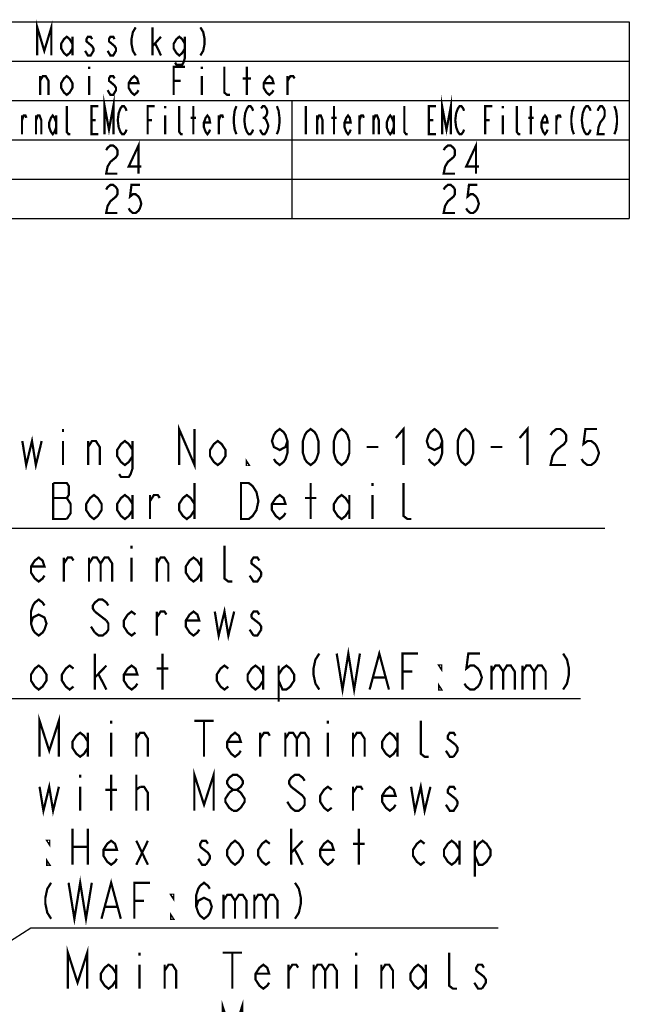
# Model space of a CAD drawing. Extents: x 28 to 410, y 32 to 287.
# Tile 78 of 78: x 356 to 410, y 200 to 287. Entities that reach past the tile are written whole.
import ezdxf

# ---------------------------------------------------------------- set-up
doc = ezdxf.new("R2010")
doc.units = 0
doc.header["$LTSCALE"] = 23.1
doc.layers.get('0').update_dxf_attribs({"linetype": 'CONTINUOUS'})
doc.layers.add('ALL_NOTE', color=7, linetype='CONTINUOUS')

msp = doc.modelspace()

# ---------------------------------------------------------------- linework, layer by layer
at = {"color": 2, "linetype": 'CONTINUOUS'}
for p, q in [((170, 287), (410, 287)), ((410, 287), (410, 269.5)), ((320, 283.5), (410, 283.5)), ((320, 280), (410, 280)), ((380, 280), (380, 269.5)), ((170, 276.5), (410, 276.5)), ((170, 273), (410, 273)), ((170, 269.5), (410, 269.5))]:
    msp.add_line(p, q, dxfattribs=at)
at = {"layer": 'ALL_NOTE', "color": 2, "linetype": 'CONTINUOUS'}
for p, q in [((322.508, 242.002), (407.82, 242.002)), ((339.616, 226.845), (405.664, 226.845)), ((339.616, 226.845), (405.664, 226.845)), ((302.174, 171.479), (356.813, 206.476)), ((356.813, 206.476), (357.063, 206.476)), ((357.063, 206.476), (398.343, 206.476))]:
    msp.add_line(p, q, dxfattribs=at)
at = {"layer": 'ALL_NOTE', "color": 2, "linetype": 'CONTINUOUS', "const_width": 0.2}
for points in [[(357.375, 284), (357.375, 286.5), (358, 284.417), (358.625, 286.5), (358.625, 284)], [(366.125, 286.5), (365.875, 286.083), (365.75, 285.458), (365.75, 285.042), (365.875, 284.417), (366.125, 284)], [(367.625, 284), (367.625, 286.5)], [(371.875, 286.5), (372.125, 286.083), (372.25, 285.458), (372.25, 285.042), (372.125, 284.417), (371.875, 284)], [(360.5, 284.625), (360.25, 284.208), (360, 284), (359.75, 284.208), (359.5, 284.625), (359.5, 285.042), (359.75, 285.458), (360, 285.667), (360.25, 285.458), (360.5, 285.042)], [(360.5, 285.667), (360.5, 284)], [(362.25, 285.458), (362.125, 285.667), (361.875, 285.667), (361.75, 285.458), (361.75, 285.25), (362, 285.042), (362.25, 284.833), (362.375, 284.625), (362.375, 284.417), (362.25, 284.208), (362.125, 284), (361.875, 284), (361.75, 284.208), (361.625, 284.417)], [(364.25, 285.458), (364.125, 285.667), (363.875, 285.667), (363.75, 285.458), (363.75, 285.25), (364, 285.042), (364.25, 284.833), (364.375, 284.625), (364.375, 284.417), (364.25, 284.208), (364.125, 284), (363.875, 284), (363.75, 284.208), (363.625, 284.417)], [(367.625, 284.833), (368.375, 285.667)], [(370.5, 284.625), (370.25, 284.208), (370, 284), (369.75, 284.208), (369.5, 284.625), (369.5, 285.042), (369.75, 285.458), (370, 285.667), (370.25, 285.458), (370.5, 285.042)], [(370.5, 285.667), (370.5, 283.792), (370.375, 283.375), (370.25, 283.167), (369.75, 283.167), (369.625, 283.375)], [(367.875, 285.042), (368.375, 284)], [(362, 283), (362, 282.792)], [(369.5, 280.5), (369.5, 283), (370.5, 283)], [(372, 283), (372, 282.792)], [(374.5, 280.5), (374.25, 280.5), (374, 280.708), (374, 283)], [(376, 280.5), (376, 283)], [(357.625, 280.5), (357.625, 282.167)], [(357.625, 281.75), (357.875, 282.167), (358.125, 282.167), (358.375, 281.75), (358.375, 280.5)], [(360.5, 281.125), (360.25, 280.708), (360, 280.5), (359.75, 280.708), (359.5, 281.125), (359.5, 281.542), (359.75, 281.958), (360, 282.167), (360.25, 281.958), (360.5, 281.542), (360.5, 281.125)], [(362, 282.167), (362, 280.5)], [(364.25, 281.958), (364.125, 282.167), (363.875, 282.167), (363.75, 281.958), (363.75, 281.75), (364, 281.542), (364.25, 281.333), (364.375, 281.125), (364.375, 280.917), (364.25, 280.708), (364.125, 280.5), (363.875, 280.5), (363.75, 280.708), (363.625, 280.917)], [(366.375, 280.917), (366.25, 280.708), (366, 280.5), (365.75, 280.708), (365.5, 281.125), (365.5, 281.542), (365.75, 281.958), (366, 282.167), (366.25, 281.958), (366.375, 281.542), (365.5, 281.542)], [(369.5, 281.75), (370.125, 281.75)], [(372, 282.167), (372, 280.5)], [(375.625, 281.958), (376.375, 281.958)], [(378.375, 280.917), (378.25, 280.708), (378, 280.5), (377.75, 280.708), (377.5, 281.125), (377.5, 281.542), (377.75, 281.958), (378, 282.167), (378.25, 281.958), (378.375, 281.542), (377.5, 281.542)], [(379.625, 280.5), (379.625, 282.167)], [(379.625, 281.75), (379.875, 282.167), (380.125, 282.167), (380.25, 281.958)], [(363.359, 277), (363.359, 279.5), (363.75, 277.417), (364.141, 279.5), (364.141, 277)], [(393.359, 277), (393.359, 279.5), (393.75, 277.417), (394.141, 279.5), (394.141, 277)], [(360.312, 277), (360.156, 277), (360, 277.208), (360, 279.5)], [(362.813, 277), (362.188, 277), (362.188, 279.5), (362.813, 279.5)], [(365.313, 277.417), (365.234, 277.208), (365.078, 277), (364.922, 277), (364.766, 277.208), (364.688, 277.417), (364.609, 277.625), (364.531, 278.25), (364.609, 278.875), (364.688, 279.083), (364.766, 279.292), (364.922, 279.5), (365.078, 279.5), (365.234, 279.292), (365.313, 279.083)], [(367.188, 277), (367.188, 279.5), (367.812, 279.5)], [(368.75, 279.5), (368.75, 279.292)], [(370.312, 277), (370.156, 277), (370, 277.208), (370, 279.5)], [(371.25, 277), (371.25, 279.5)], [(375.078, 279.5), (374.922, 279.083), (374.844, 278.458), (374.844, 278.042), (374.922, 277.417), (375.078, 277)], [(376.563, 277.417), (376.484, 277.208), (376.328, 277), (376.172, 277), (376.016, 277.208), (375.938, 277.417), (375.859, 277.625), (375.781, 278.25), (375.859, 278.875), (375.938, 279.083), (376.016, 279.292), (376.172, 279.5), (376.328, 279.5), (376.484, 279.292), (376.563, 279.083)], [(377.266, 279.292), (377.422, 279.5), (377.578, 279.5), (377.734, 279.292), (377.813, 279.083), (377.813, 278.875), (377.734, 278.667), (377.578, 278.458), (377.734, 278.25), (377.813, 278.042), (377.891, 277.833), (377.891, 277.625), (377.813, 277.417), (377.734, 277.208), (377.578, 277), (377.422, 277), (377.266, 277.208), (377.188, 277.417)], [(378.672, 279.5), (378.828, 279.083), (378.906, 278.458), (378.906, 278.042), (378.828, 277.417), (378.672, 277)], [(381.25, 279.5), (381.25, 277)], [(383.75, 277), (383.75, 279.5)], [(390.313, 277), (390.156, 277), (390, 277.208), (390, 279.5)], [(392.813, 277), (392.188, 277), (392.188, 279.5), (392.813, 279.5)], [(395.312, 277.417), (395.234, 277.208), (395.078, 277), (394.922, 277), (394.766, 277.208), (394.687, 277.417), (394.609, 277.625), (394.531, 278.25), (394.609, 278.875), (394.687, 279.083), (394.766, 279.292), (394.922, 279.5), (395.078, 279.5), (395.234, 279.292), (395.312, 279.083)], [(397.187, 277), (397.187, 279.5), (397.812, 279.5)], [(398.75, 279.5), (398.75, 279.292)], [(400.312, 277), (400.156, 277), (400, 277.208), (400, 279.5)], [(401.25, 277), (401.25, 279.5)], [(405.078, 279.5), (404.922, 279.083), (404.844, 278.458), (404.844, 278.042), (404.922, 277.417), (405.078, 277)], [(406.563, 277.417), (406.484, 277.208), (406.328, 277), (406.172, 277), (406.016, 277.208), (405.938, 277.417), (405.859, 277.625), (405.781, 278.25), (405.859, 278.875), (405.938, 279.083), (406.016, 279.292), (406.172, 279.5), (406.328, 279.5), (406.484, 279.292), (406.563, 279.083)], [(407.187, 279.083), (407.266, 279.292), (407.422, 279.5), (407.578, 279.5), (407.734, 279.292), (407.812, 279.083), (407.812, 278.667), (407.734, 278.458), (407.578, 278.25), (407.422, 278.042), (407.266, 277.625), (407.187, 277), (407.812, 277)], [(408.672, 279.5), (408.828, 279.083), (408.906, 278.458), (408.906, 278.042), (408.828, 277.417), (408.672, 277)], [(356.016, 277), (356.016, 278.667)], [(356.016, 278.25), (356.172, 278.667), (356.328, 278.667), (356.406, 278.458)], [(357.266, 277), (357.266, 278.667)], [(357.266, 278.25), (357.422, 278.667), (357.578, 278.667), (357.734, 278.25), (357.734, 277)], [(359.062, 277.625), (358.906, 277.208), (358.75, 277), (358.594, 277.208), (358.437, 277.625), (358.437, 278.042), (358.594, 278.458), (358.75, 278.667), (358.906, 278.458), (359.062, 278.042)], [(359.062, 278.667), (359.062, 277)], [(362.188, 278.25), (362.578, 278.25)], [(367.188, 278.25), (367.578, 278.25)], [(368.75, 278.667), (368.75, 277)], [(371.016, 278.458), (371.484, 278.458)], [(372.734, 277.417), (372.656, 277.208), (372.5, 277), (372.344, 277.208), (372.187, 277.625), (372.187, 278.042), (372.344, 278.458), (372.5, 278.667), (372.656, 278.458), (372.734, 278.042), (372.187, 278.042)], [(373.516, 277), (373.516, 278.667)], [(373.516, 278.25), (373.672, 278.667), (373.828, 278.667), (373.906, 278.458)], [(377.422, 278.458), (377.578, 278.458)], [(382.266, 277), (382.266, 278.667)], [(382.266, 278.25), (382.422, 278.667), (382.578, 278.667), (382.734, 278.25), (382.734, 277)], [(383.516, 278.458), (383.984, 278.458)], [(385.234, 277.417), (385.156, 277.208), (385, 277), (384.844, 277.208), (384.687, 277.625), (384.687, 278.042), (384.844, 278.458), (385, 278.667), (385.156, 278.458), (385.234, 278.042), (384.687, 278.042)], [(386.016, 277), (386.016, 278.667)], [(386.016, 278.25), (386.172, 278.667), (386.328, 278.667), (386.406, 278.458)], [(387.266, 277), (387.266, 278.667)], [(387.266, 278.25), (387.422, 278.667), (387.578, 278.667), (387.734, 278.25), (387.734, 277)], [(389.063, 277.625), (388.906, 277.208), (388.75, 277), (388.594, 277.208), (388.438, 277.625), (388.438, 278.042), (388.594, 278.458), (388.75, 278.667), (388.906, 278.458), (389.063, 278.042)], [(389.063, 278.667), (389.063, 277)], [(392.188, 278.25), (392.578, 278.25)], [(397.187, 278.25), (397.578, 278.25)], [(398.75, 278.667), (398.75, 277)], [(401.016, 278.458), (401.484, 278.458)], [(402.734, 277.417), (402.656, 277.208), (402.5, 277), (402.344, 277.208), (402.188, 277.625), (402.188, 278.042), (402.344, 278.458), (402.5, 278.667), (402.656, 278.458), (402.734, 278.042), (402.188, 278.042)], [(403.516, 277), (403.516, 278.667)], [(403.516, 278.25), (403.672, 278.667), (403.828, 278.667), (403.906, 278.458)], [(363.5, 275.583), (363.625, 275.792), (363.875, 276), (364.125, 276), (364.375, 275.792), (364.5, 275.583), (364.5, 275.167), (364.375, 274.958), (364.125, 274.75), (363.875, 274.542), (363.625, 274.125), (363.5, 273.5), (364.5, 273.5)], [(366.375, 273.5), (366.375, 276), (365.5, 274.125), (366.625, 274.125)], [(393.5, 275.583), (393.625, 275.792), (393.875, 276), (394.125, 276), (394.375, 275.792), (394.5, 275.583), (394.5, 275.167), (394.375, 274.958), (394.125, 274.75), (393.875, 274.542), (393.625, 274.125), (393.5, 273.5), (394.5, 273.5)], [(396.375, 273.5), (396.375, 276), (395.5, 274.125), (396.625, 274.125)], [(363.5, 272.083), (363.625, 272.292), (363.875, 272.5), (364.125, 272.5), (364.375, 272.292), (364.5, 272.083), (364.5, 271.667), (364.375, 271.458), (364.125, 271.25), (363.875, 271.042), (363.625, 270.625), (363.5, 270), (364.5, 270)], [(366.5, 272.5), (365.75, 272.5), (365.625, 271.458), (365.875, 271.667), (366.125, 271.667), (366.375, 271.458), (366.5, 271.25), (366.625, 270.833), (366.5, 270.417), (366.375, 270.208), (366.125, 270), (365.875, 270), (365.625, 270.208), (365.5, 270.417)], [(393.5, 272.083), (393.625, 272.292), (393.875, 272.5), (394.125, 272.5), (394.375, 272.292), (394.5, 272.083), (394.5, 271.667), (394.375, 271.458), (394.125, 271.25), (393.875, 271.042), (393.625, 270.625), (393.5, 270), (394.5, 270)], [(396.5, 272.5), (395.75, 272.5), (395.625, 271.458), (395.875, 271.667), (396.125, 271.667), (396.375, 271.458), (396.5, 271.25), (396.625, 270.833), (396.5, 270.417), (396.375, 270.208), (396.125, 270), (395.875, 270), (395.625, 270.208), (395.5, 270.417)], [(369.98, 247.602), (369.98, 250.802), (371.356, 247.602), (371.356, 250.802)], [(359.66, 250.802), (359.66, 250.536)], [(379.612, 249.736), (379.44, 249.202), (378.924, 248.936), (378.408, 249.202), (378.236, 249.736), (378.408, 250.269), (378.58, 250.536), (378.924, 250.802), (379.268, 250.536), (379.44, 250.269), (379.612, 249.736), (379.612, 248.669), (379.44, 248.136), (379.268, 247.869), (378.924, 247.602), (378.58, 247.869), (378.408, 248.136)], [(381.676, 247.602), (381.332, 247.869), (381.16, 248.136), (380.988, 248.669), (380.988, 249.736), (381.16, 250.269), (381.332, 250.536), (381.676, 250.802), (382.02, 250.536), (382.192, 250.269), (382.364, 249.736), (382.364, 248.669), (382.192, 248.136), (382.02, 247.869), (381.676, 247.602)], [(384.428, 247.602), (384.084, 247.869), (383.912, 248.136), (383.74, 248.669), (383.74, 249.736), (383.912, 250.269), (384.084, 250.536), (384.428, 250.802), (384.772, 250.536), (384.944, 250.269), (385.116, 249.736), (385.116, 248.669), (384.944, 248.136), (384.772, 247.869), (384.428, 247.602)], [(389.244, 250.002), (389.932, 250.802), (389.932, 247.602)], [(393.372, 249.736), (393.2, 249.202), (392.684, 248.936), (392.168, 249.202), (391.996, 249.736), (392.168, 250.269), (392.34, 250.536), (392.684, 250.802), (393.028, 250.536), (393.2, 250.269), (393.372, 249.736), (393.372, 248.669), (393.2, 248.136), (393.028, 247.869), (392.684, 247.602), (392.34, 247.869), (392.168, 248.136)], [(395.436, 247.602), (395.092, 247.869), (394.92, 248.136), (394.748, 248.669), (394.748, 249.736), (394.92, 250.269), (395.092, 250.536), (395.436, 250.802), (395.78, 250.536), (395.952, 250.269), (396.124, 249.736), (396.124, 248.669), (395.952, 248.136), (395.78, 247.869), (395.436, 247.602)], [(400.252, 250.002), (400.94, 250.802), (400.94, 247.602)], [(403.004, 250.269), (403.176, 250.536), (403.52, 250.802), (403.864, 250.802), (404.208, 250.536), (404.38, 250.269), (404.38, 249.736), (404.208, 249.469), (403.864, 249.202), (403.52, 248.936), (403.176, 248.402), (403.004, 247.602), (404.38, 247.602)], [(407.132, 250.802), (406.1, 250.802), (405.928, 249.469), (406.272, 249.736), (406.616, 249.736), (406.96, 249.469), (407.132, 249.202), (407.304, 248.669), (407.132, 248.136), (406.96, 247.869), (406.616, 247.602), (406.272, 247.602), (405.928, 247.869), (405.756, 248.136)], [(356.048, 249.736), (356.392, 247.602), (356.908, 249.736), (357.252, 247.602), (357.768, 249.736)], [(359.66, 249.736), (359.66, 247.602)], [(361.896, 249.202), (362.24, 249.736), (362.584, 249.736), (362.928, 249.202), (362.928, 247.602)], [(361.896, 247.602), (361.896, 249.736)], [(365.852, 248.402), (365.508, 247.869), (365.164, 247.602), (364.82, 247.869), (364.476, 248.402), (364.476, 248.936), (364.82, 249.469), (365.164, 249.736), (365.508, 249.469), (365.852, 248.936)], [(365.852, 249.736), (365.852, 247.336), (365.68, 246.802), (365.508, 246.536), (364.82, 246.536), (364.648, 246.802)], [(374.108, 248.402), (373.764, 247.869), (373.42, 247.602), (373.076, 247.869), (372.732, 248.402), (372.732, 248.936), (373.076, 249.469), (373.42, 249.736), (373.764, 249.469), (374.108, 248.936), (374.108, 248.402)], [(386.664, 249.202), (387.696, 249.202)], [(397.672, 249.202), (398.704, 249.202)], [(376.172, 247.602), (376, 247.602), (376, 247.869), (376.172, 247.602)], [(360.004, 242.802), (360.348, 243.336), (360.348, 244.136), (360.176, 244.402), (360.004, 244.669), (360.176, 244.936), (360.176, 245.736), (360.004, 246.002), (358.8, 246.002)], [(358.8, 246.002), (358.8, 242.802), (360.004, 242.802)], [(371.356, 246.002), (371.356, 242.802)], [(375.484, 246.002), (376.172, 246.002), (376.516, 245.736), (376.688, 245.469), (376.86, 245.202), (377.032, 244.402), (376.86, 243.602), (376.688, 243.336), (376.516, 243.069), (376.172, 242.802), (375.484, 242.802), (375.484, 246.002)], [(381.676, 242.802), (381.676, 246.002)], [(387.18, 246.002), (387.18, 245.736)], [(390.62, 242.802), (390.276, 242.802), (389.932, 243.069), (389.932, 246.002)], [(363.1, 243.602), (362.756, 243.069), (362.412, 242.802), (362.068, 243.069), (361.724, 243.602), (361.724, 244.136), (362.068, 244.669), (362.412, 244.936), (362.756, 244.669), (363.1, 244.136), (363.1, 243.602)], [(365.852, 243.602), (365.508, 243.069), (365.164, 242.802), (364.82, 243.069), (364.476, 243.602), (364.476, 244.136), (364.82, 244.669), (365.164, 244.936), (365.508, 244.669), (365.852, 244.136)], [(365.852, 244.936), (365.852, 242.802)], [(367.4, 244.402), (367.744, 244.936), (368.088, 244.936), (368.26, 244.669)], [(367.4, 242.802), (367.4, 244.936)], [(371.356, 243.602), (371.012, 243.069), (370.668, 242.802), (370.324, 243.069), (369.98, 243.602), (369.98, 244.136), (370.324, 244.669), (370.668, 244.936), (371.012, 244.669), (371.356, 244.136)], [(379.44, 243.336), (379.268, 243.069), (378.924, 242.802), (378.58, 243.069), (378.236, 243.602), (378.236, 244.136), (378.58, 244.669), (378.924, 244.936), (379.268, 244.669), (379.44, 244.136), (378.236, 244.136)], [(385.116, 243.602), (384.772, 243.069), (384.428, 242.802), (384.084, 243.069), (383.74, 243.602), (383.74, 244.136), (384.084, 244.669), (384.428, 244.936), (384.772, 244.669), (385.116, 244.136)], [(385.116, 244.936), (385.116, 242.802)], [(387.18, 244.936), (387.18, 242.802)], [(358.8, 244.669), (360.004, 244.669)], [(381.16, 244.669), (382.192, 244.669)], [(365.76, 240.445), (365.76, 240.178)], [(374.704, 237.245), (374.36, 237.245), (374.016, 237.512), (374.016, 240.445)], [(358.02, 237.778), (357.848, 237.512), (357.504, 237.245), (357.16, 237.512), (356.816, 238.045), (356.816, 238.578), (357.16, 239.112), (357.504, 239.378), (357.848, 239.112), (358.02, 238.578), (356.816, 238.578)], [(359.74, 238.845), (360.084, 239.378), (360.428, 239.378), (360.6, 239.112)], [(359.74, 237.245), (359.74, 239.378)], [(361.976, 238.845), (362.32, 239.378), (362.664, 239.378), (363.008, 238.845), (363.008, 237.245)], [(361.976, 239.378), (361.976, 237.245)], [(363.008, 238.845), (363.352, 239.378), (363.696, 239.378), (364.04, 238.845), (364.04, 237.245)], [(365.76, 239.378), (365.76, 237.245)], [(367.996, 238.845), (368.34, 239.378), (368.684, 239.378), (369.028, 238.845), (369.028, 237.245)], [(367.996, 237.245), (367.996, 239.378)], [(371.952, 238.045), (371.608, 237.512), (371.264, 237.245), (370.92, 237.512), (370.576, 238.045), (370.576, 238.578), (370.92, 239.112), (371.264, 239.378), (371.608, 239.112), (371.952, 238.578)], [(371.952, 239.378), (371.952, 237.245)], [(377.112, 239.112), (376.94, 239.378), (376.596, 239.378), (376.424, 239.112), (376.424, 238.845), (376.768, 238.578), (377.112, 238.312), (377.284, 238.045), (377.284, 237.778)], [(377.284, 237.778), (376.94, 237.245), (376.596, 237.245), (376.424, 237.512), (376.252, 237.778)], [(356.816, 233.512), (356.988, 234.045), (357.504, 234.312), (358.02, 234.045), (358.192, 233.512), (358.02, 232.978), (357.848, 232.712), (357.504, 232.445), (357.16, 232.712), (356.988, 232.978), (356.816, 233.512), (356.816, 234.578), (356.988, 235.112), (357.16, 235.378), (357.504, 235.645), (357.848, 235.378), (358.02, 235.112)], [(363.696, 235.112), (363.524, 235.378), (363.18, 235.645), (362.836, 235.645), (362.492, 235.378), (362.32, 235.112), (362.32, 234.845), (362.492, 234.578)], [(362.492, 234.578), (363.524, 233.778)], [(366.104, 232.712), (365.76, 232.445), (365.416, 232.712), (365.072, 233.245), (365.072, 233.778), (365.416, 234.312), (365.76, 234.578), (366.104, 234.312)], [(367.996, 234.045), (368.34, 234.578), (368.684, 234.578), (368.856, 234.312)], [(367.996, 232.445), (367.996, 234.578)], [(371.78, 232.978), (371.608, 232.712), (371.264, 232.445), (370.92, 232.712), (370.576, 233.245), (370.576, 233.778), (370.92, 234.312), (371.264, 234.578), (371.608, 234.312), (371.78, 233.778), (370.576, 233.778)], [(373.156, 234.578), (373.5, 232.445), (374.016, 234.578), (374.36, 232.445), (374.876, 234.578)], [(377.112, 234.312), (376.94, 234.578), (376.596, 234.578), (376.424, 234.312), (376.424, 234.045)], [(363.524, 233.778), (363.696, 233.512), (363.696, 232.978), (363.524, 232.712), (363.18, 232.445), (362.836, 232.445), (362.492, 232.712)], [(376.424, 234.045), (377.112, 233.512), (377.284, 233.245), (377.284, 232.978)], [(362.492, 232.712), (362.148, 233.245)], [(376.596, 232.445), (376.252, 232.978)], [(377.284, 232.978), (376.94, 232.445), (376.596, 232.445)], [(383.992, 230.845), (384.508, 227.645), (385.024, 230.845), (385.54, 227.645), (386.056, 230.845)], [(386.916, 227.645), (387.776, 230.845), (388.636, 227.645)], [(362.492, 227.645), (362.492, 230.845)], [(368.512, 227.645), (368.512, 230.845)], [(382.444, 230.845), (382.1, 230.312), (381.928, 229.512), (381.928, 228.978), (382.1, 228.178), (382.444, 227.645)], [(389.84, 227.645), (389.84, 230.845), (391.216, 230.845)], [(396.72, 230.845), (395.688, 230.845), (395.516, 229.512), (395.86, 229.778), (396.204, 229.778), (396.548, 229.512), (396.72, 229.245), (396.892, 228.712), (396.72, 228.178), (396.548, 227.912), (396.204, 227.645), (395.86, 227.645), (395.516, 227.912), (395.344, 228.178)], [(404.116, 230.845), (404.46, 230.312), (404.632, 229.512), (404.632, 228.978), (404.46, 228.178), (404.116, 227.645)], [(358.192, 228.445), (357.848, 227.912), (357.504, 227.645), (357.16, 227.912), (356.816, 228.445), (356.816, 228.978), (357.16, 229.512), (357.504, 229.778), (357.848, 229.512), (358.192, 228.978), (358.192, 228.445)], [(360.6, 227.912), (360.256, 227.645), (359.912, 227.912), (359.568, 228.445), (359.568, 228.978), (359.912, 229.512), (360.256, 229.778), (360.6, 229.512)], [(362.492, 228.712), (363.524, 229.778)], [(366.276, 228.178), (366.104, 227.912), (365.76, 227.645), (365.416, 227.912), (365.072, 228.445), (365.072, 228.978), (365.416, 229.512), (365.76, 229.778), (366.104, 229.512), (366.276, 228.978), (365.072, 228.978)], [(367.996, 229.512), (369.028, 229.512)], [(374.36, 227.912), (374.016, 227.645), (373.672, 227.912), (373.328, 228.445), (373.328, 228.978), (373.672, 229.512), (374.016, 229.778), (374.36, 229.512)], [(377.456, 228.445), (377.112, 227.912), (376.768, 227.645), (376.424, 227.912), (376.08, 228.445), (376.08, 228.978), (376.424, 229.512), (376.768, 229.778), (377.112, 229.512), (377.456, 228.978)], [(377.456, 229.778), (377.456, 227.645)], [(378.832, 228.978), (379.176, 229.512), (379.52, 229.778), (379.864, 229.512), (380.208, 228.978), (380.208, 228.445), (379.864, 227.912), (379.52, 227.645), (379.176, 227.645), (378.832, 228.445)], [(378.832, 229.778), (378.832, 226.578)], [(389.84, 229.245), (390.7, 229.245)], [(393.28, 229.778), (393.28, 229.512), (393.108, 229.778), (393.28, 229.778)], [(397.752, 229.245), (398.096, 229.778), (398.44, 229.778), (398.784, 229.245), (398.784, 227.645)], [(397.752, 229.778), (397.752, 227.645)], [(398.784, 229.245), (399.128, 229.778), (399.472, 229.778), (399.816, 229.245), (399.816, 227.645)], [(400.504, 229.245), (400.848, 229.778), (401.192, 229.778), (401.536, 229.245), (401.536, 227.645)], [(400.504, 229.778), (400.504, 227.645)], [(401.536, 229.245), (401.88, 229.778), (402.224, 229.778), (402.568, 229.245), (402.568, 227.645)], [(362.836, 228.978), (363.524, 227.645)], [(387.26, 228.712), (388.292, 228.712)], [(393.28, 227.645), (393.108, 227.645), (393.108, 227.912), (393.28, 227.645)], [(357.579, 221.676), (357.579, 224.876), (358.439, 222.209), (359.299, 224.876), (359.299, 221.676)], [(363.943, 224.876), (363.943, 224.609)], [(371.339, 224.876), (373.059, 224.876)], [(372.199, 224.876), (372.199, 221.676)], [(383.207, 224.876), (383.207, 224.609)], [(392.151, 221.676), (391.807, 221.676), (391.463, 221.942), (391.463, 224.876)], [(361.879, 222.476), (361.535, 221.942), (361.191, 221.676), (360.847, 221.942), (360.503, 222.476), (360.503, 223.009), (360.847, 223.542), (361.191, 223.809), (361.535, 223.542), (361.879, 223.009)], [(361.879, 223.809), (361.879, 221.676)], [(363.943, 223.809), (363.943, 221.676)], [(366.179, 223.276), (366.523, 223.809), (366.867, 223.809), (367.211, 223.276), (367.211, 221.676)], [(366.179, 221.676), (366.179, 223.809)], [(375.467, 222.209), (375.295, 221.942), (374.951, 221.676), (374.607, 221.942), (374.263, 222.476), (374.263, 223.009), (374.607, 223.542), (374.951, 223.809), (375.295, 223.542), (375.467, 223.009), (374.263, 223.009)], [(377.187, 223.276), (377.531, 223.809), (377.875, 223.809), (378.047, 223.542)], [(377.187, 221.676), (377.187, 223.809)], [(379.423, 223.276), (379.767, 223.809), (380.111, 223.809), (380.455, 223.276), (380.455, 221.676)], [(379.423, 223.809), (379.423, 221.676)], [(380.455, 223.276), (380.799, 223.809), (381.143, 223.809), (381.487, 223.276), (381.487, 221.676)], [(383.207, 223.809), (383.207, 221.676)], [(385.443, 223.276), (385.787, 223.809), (386.131, 223.809), (386.475, 223.276), (386.475, 221.676)], [(385.443, 221.676), (385.443, 223.809)], [(389.399, 222.476), (389.055, 221.942), (388.711, 221.676), (388.367, 221.942), (388.023, 222.476), (388.023, 223.009), (388.367, 223.542), (388.711, 223.809), (389.055, 223.542), (389.399, 223.009)], [(389.399, 223.809), (389.399, 221.676)], [(394.559, 223.542), (394.387, 223.809), (394.043, 223.809), (393.871, 223.542), (393.871, 223.276), (394.559, 222.742)], [(394.387, 221.676), (394.043, 221.676), (393.871, 221.942), (393.699, 222.209)], [(394.559, 222.742), (394.731, 222.476), (394.731, 222.209), (394.387, 221.676)], [(371.339, 216.876), (371.339, 220.076), (372.199, 217.409), (373.059, 220.076), (373.059, 216.876)], [(361.191, 220.076), (361.191, 219.809)], [(363.943, 216.876), (363.943, 220.076)], [(366.179, 216.876), (366.179, 220.076)], [(374.779, 218.742), (374.435, 219.009), (374.263, 219.276), (374.263, 219.542), (374.435, 219.809), (374.779, 220.076), (375.123, 220.076), (375.467, 219.809), (375.639, 219.542), (375.639, 219.276), (375.467, 219.009), (375.123, 218.742)], [(381.143, 219.542), (380.971, 219.809), (380.627, 220.076), (380.283, 220.076), (379.939, 219.809), (379.767, 219.542), (379.767, 219.276), (379.939, 219.009), (380.971, 218.209)], [(357.579, 219.009), (357.923, 216.876), (358.439, 219.009), (358.783, 216.876), (359.299, 219.009)], [(361.191, 219.009), (361.191, 216.876)], [(363.427, 218.742), (364.459, 218.742)], [(366.179, 218.742), (366.523, 219.009)], [(366.523, 219.009), (366.867, 219.009), (367.211, 218.476), (367.211, 216.876)], [(374.435, 218.476), (374.779, 218.742), (375.123, 218.742), (375.467, 218.476), (375.639, 218.209), (375.811, 217.942), (375.811, 217.676), (375.467, 217.142)], [(383.551, 217.142), (383.207, 216.876), (382.863, 217.142), (382.519, 217.676), (382.519, 218.209), (382.863, 218.742), (383.207, 219.009), (383.551, 218.742)], [(385.443, 218.476), (385.787, 219.009), (386.131, 219.009), (386.303, 218.742)], [(385.443, 216.876), (385.443, 219.009)], [(389.227, 217.409), (389.055, 217.142), (388.711, 216.876), (388.367, 217.142), (388.023, 217.676), (388.023, 218.209), (388.367, 218.742), (388.711, 219.009), (389.055, 218.742), (389.227, 218.209), (388.023, 218.209)], [(390.603, 219.009), (390.947, 216.876), (391.463, 219.009), (391.807, 216.876), (392.323, 219.009)], [(394.559, 218.742), (394.387, 219.009), (394.043, 219.009), (393.871, 218.742), (393.871, 218.476), (394.559, 217.942)], [(374.779, 216.876), (374.435, 217.142), (374.263, 217.409), (374.091, 217.676), (374.091, 217.942), (374.435, 218.476)], [(380.971, 218.209), (381.143, 217.942), (381.143, 217.409), (380.971, 217.142), (380.627, 216.876), (380.283, 216.876), (379.939, 217.142), (379.767, 217.409), (379.595, 217.676)], [(394.559, 217.942), (394.731, 217.676), (394.731, 217.409)], [(375.467, 217.142), (375.123, 216.876), (374.779, 216.876)], [(394.731, 217.409), (394.387, 216.876), (394.043, 216.876), (393.871, 217.142), (393.699, 217.409)], [(360.503, 215.276), (360.503, 212.076)], [(361.879, 215.276), (361.879, 212.076)], [(379.939, 212.076), (379.939, 215.276)], [(385.959, 212.076), (385.959, 215.276)], [(358.439, 214.209), (358.439, 213.942), (358.267, 214.209), (358.439, 214.209)], [(360.503, 213.676), (361.879, 213.676)], [(364.459, 212.609), (364.287, 212.342), (363.943, 212.076), (363.599, 212.342), (363.255, 212.876), (363.255, 213.409), (363.599, 213.942), (363.943, 214.209), (364.287, 213.942), (364.459, 213.409), (363.255, 213.409)], [(366.179, 212.076), (367.211, 214.209)], [(366.179, 214.209), (367.211, 212.076)], [(372.543, 213.942), (372.371, 214.209), (372.027, 214.209), (371.855, 213.942), (371.855, 213.676)], [(371.855, 213.676), (372.543, 213.142), (372.715, 212.876), (372.715, 212.609), (372.371, 212.076)], [(375.639, 212.876), (375.295, 212.342), (374.951, 212.076), (374.607, 212.342), (374.263, 212.876), (374.263, 213.409), (374.607, 213.942), (374.951, 214.209), (375.295, 213.942), (375.639, 213.409), (375.639, 212.876)], [(378.047, 212.342), (377.703, 212.076), (377.359, 212.342), (377.015, 212.876), (377.015, 213.409), (377.359, 213.942), (377.703, 214.209), (378.047, 213.942)], [(379.939, 213.142), (380.971, 214.209)], [(383.723, 212.609), (383.551, 212.342), (383.207, 212.076), (382.863, 212.342), (382.519, 212.876), (382.519, 213.409), (382.863, 213.942), (383.207, 214.209), (383.551, 213.942), (383.723, 213.409), (382.519, 213.409)], [(385.443, 213.942), (386.475, 213.942)], [(391.807, 212.342), (391.463, 212.076), (391.119, 212.342), (390.775, 212.876), (390.775, 213.409), (391.119, 213.942), (391.463, 214.209), (391.807, 213.942)], [(394.903, 212.876), (394.559, 212.342), (394.215, 212.076), (393.871, 212.342), (393.527, 212.876), (393.527, 213.409), (393.871, 213.942), (394.215, 214.209), (394.559, 213.942), (394.903, 213.409)], [(394.903, 214.209), (394.903, 212.076)], [(396.279, 213.409), (396.623, 213.942), (396.967, 214.209), (397.311, 213.942), (397.655, 213.409), (397.655, 212.876), (397.311, 212.342), (396.967, 212.076), (396.623, 212.076), (396.279, 212.876)], [(396.279, 214.209), (396.279, 211.009)], [(358.439, 212.076), (358.267, 212.076), (358.267, 212.342), (358.439, 212.076)], [(372.371, 212.076), (372.027, 212.076), (371.855, 212.342), (371.683, 212.609)], [(380.283, 213.409), (380.971, 212.076)], [(360.159, 210.476), (360.675, 207.276), (361.191, 210.476), (361.707, 207.276), (362.223, 210.476)], [(358.611, 210.476), (358.267, 209.942), (358.095, 209.142), (358.095, 208.609), (358.267, 207.809), (358.611, 207.276)], [(363.083, 207.276), (363.943, 210.476), (364.803, 207.276)], [(366.007, 207.276), (366.007, 210.476), (367.383, 210.476)], [(371.511, 208.342), (371.683, 208.876), (372.199, 209.142), (372.715, 208.876), (372.887, 208.342), (372.715, 207.809), (372.543, 207.542), (372.199, 207.276), (371.855, 207.542), (371.683, 207.809), (371.511, 208.342), (371.511, 209.409), (371.683, 209.942), (371.855, 210.209), (372.199, 210.476), (372.543, 210.209), (372.715, 209.942)], [(380.283, 210.476), (380.627, 209.942), (380.799, 209.142), (380.799, 208.609), (380.627, 207.809), (380.283, 207.276)], [(369.447, 209.409), (369.447, 209.142), (369.275, 209.409), (369.447, 209.409)], [(373.919, 208.876), (374.263, 209.409), (374.607, 209.409), (374.951, 208.876), (374.951, 207.276)], [(373.919, 209.409), (373.919, 207.276)], [(374.951, 208.876), (375.295, 209.409), (375.639, 209.409), (375.983, 208.876), (375.983, 207.276)], [(376.671, 208.876), (377.015, 209.409), (377.359, 209.409), (377.703, 208.876), (377.703, 207.276)], [(376.671, 209.409), (376.671, 207.276)], [(377.703, 208.876), (378.047, 209.409), (378.391, 209.409), (378.735, 208.876), (378.735, 207.276)], [(363.427, 208.342), (364.459, 208.342)], [(366.007, 208.876), (366.867, 208.876)], [(369.447, 207.276), (369.275, 207.276), (369.275, 207.542), (369.447, 207.276)], [(360.098, 201.06), (360.098, 204.26), (360.958, 201.593), (361.818, 204.26), (361.818, 201.06)], [(366.462, 204.26), (366.462, 203.993)], [(373.858, 204.26), (375.578, 204.26)], [(374.718, 204.26), (374.718, 201.06)], [(385.726, 204.26), (385.726, 203.993)], [(394.67, 201.06), (394.326, 201.06), (393.982, 201.326), (393.982, 204.26)], [(364.398, 201.86), (364.054, 201.326), (363.71, 201.06), (363.366, 201.326), (363.022, 201.86), (363.022, 202.393), (363.366, 202.926), (363.71, 203.193), (364.054, 202.926), (364.398, 202.393)], [(364.398, 203.193), (364.398, 201.06)], [(366.462, 203.193), (366.462, 201.06)], [(368.698, 202.66), (369.042, 203.193), (369.386, 203.193), (369.73, 202.66), (369.73, 201.06)], [(368.698, 201.06), (368.698, 203.193)], [(377.986, 201.593), (377.814, 201.326), (377.47, 201.06), (377.126, 201.326), (376.782, 201.86), (376.782, 202.393), (377.126, 202.926), (377.47, 203.193), (377.814, 202.926), (377.986, 202.393), (376.782, 202.393)], [(379.706, 202.66), (380.05, 203.193), (380.394, 203.193), (380.566, 202.926)], [(379.706, 201.06), (379.706, 203.193)], [(381.942, 202.66), (382.286, 203.193), (382.63, 203.193), (382.974, 202.66), (382.974, 201.06)], [(381.942, 203.193), (381.942, 201.06)], [(382.974, 202.66), (383.318, 203.193), (383.662, 203.193), (384.006, 202.66), (384.006, 201.06)], [(385.726, 203.193), (385.726, 201.06)], [(387.962, 202.66), (388.306, 203.193), (388.65, 203.193), (388.994, 202.66), (388.994, 201.06)], [(387.962, 201.06), (387.962, 203.193)], [(391.918, 201.86), (391.574, 201.326), (391.23, 201.06), (390.886, 201.326), (390.542, 201.86), (390.542, 202.393), (390.886, 202.926), (391.23, 203.193), (391.574, 202.926), (391.918, 202.393)], [(391.918, 203.193), (391.918, 201.06)], [(397.078, 202.926), (396.906, 203.193), (396.562, 203.193), (396.39, 202.926), (396.39, 202.66)], [(396.39, 202.66), (397.078, 202.126), (397.25, 201.86), (397.25, 201.593), (396.906, 201.06)], [(396.906, 201.06), (396.562, 201.06), (396.39, 201.326), (396.218, 201.593)], [(373.858, 196.26), (373.858, 199.46), (374.718, 196.793), (375.578, 199.46), (375.578, 196.26)]]:
    msp.add_lwpolyline(points, dxfattribs=at)

doc.saveas('drawing.dxf')
